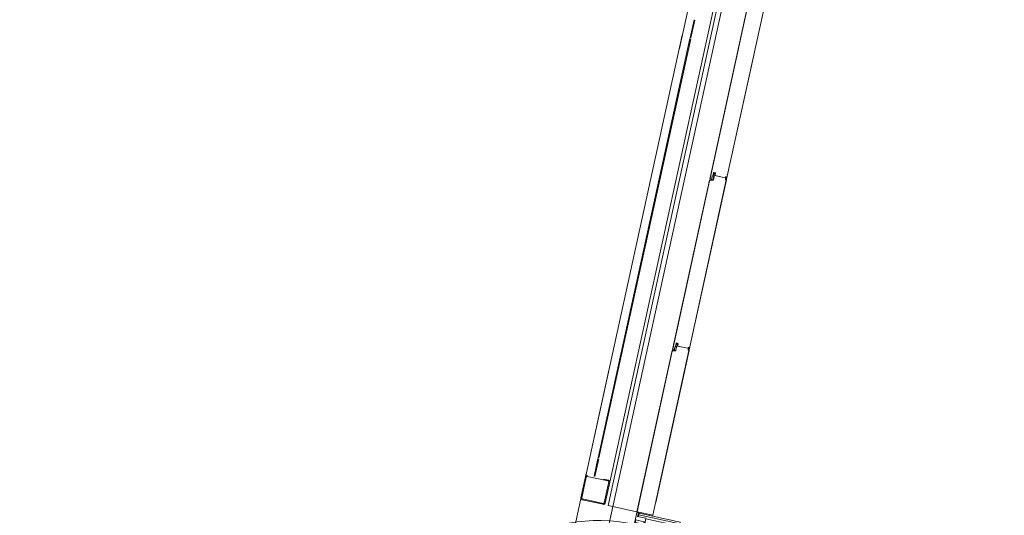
# Model space of a CAD drawing. Header units: metres. Extents: x 233012 to 233264, y 553571 to 554014.
# Tile 58 of 256: x 233045.43 to 233051.4, y 553774.82 to 553777.83. Entities that reach past the tile are written whole.
import ezdxf

# ---------------------------------------------------------------- set-up
doc = ezdxf.new("R2010")
doc.units = ezdxf.units.M
doc.linetypes.add('Dash', pattern=[0.00635, 0.003175, -0.003175])
doc.linetypes.add('NLCS-HIDDEN', pattern=[4, 2, -2])
for name, color, linetype, lineweight in [('A-N---NPP', 251, 'NLCS-HIDDEN', 9), ('A-NA23_vloer', 252, 'Continuous', 0), ('A-NL$1A_detailuitwerking', 252, 'Continuous', 5), ('A-NL$1B_3D-modellen_algemeen', 252, 'Continuous', 5), ('A-NL$1B_3D-modellen_algemeen-drsn', 252, 'Continuous', 5), ('A-NL23_vloeraanzicht', 252, 'Continuous', 5), ('A-NL30_deursparing', 252, 'Continuous', 5), ('A-NL30_wandopeningen', 252, 'Continuous', 5)]:
    doc.layers.add(name, color=color, linetype=linetype, lineweight=lineweight)

# ---------------------------------------------------------------- blocks, each defined once
blk = doc.blocks.new('NLRS_41_GM_WPB_waterslag_gen_mie - waterslag-5561632-01_Situatie')
at = {"layer": 'A-NL$1B_3D-modellen_algemeen'}
for q in [(36.8, -0.1), (-36.8, -0.279)]:
    blk.add_line((36.8, -0.279), q, dxfattribs=at)
blk = doc.blocks.new('NLRS_90_GM_groen wand_mie - NLRS_90_GM_groen wand_mie-7333996-01_Situatie')
at = {"layer": 'A-NL$1B_3D-modellen_algemeen'}
for p, q in [((-10.395, 0.15), (-10.415, 0.15)), ((-7.67, 0.15), (-10.295, 0.15)), ((-10.415, 0), (-5.305, 0))]:
    blk.add_line(p, q, dxfattribs=at)
for points, knots in [([(-10.555, 0.14), (-10.555, 0.1409), (-10.5548, 0.1422), (-10.5543, 0.1438), (-10.5537, 0.145), (-10.5531, 0.1459), (-10.5525, 0.1466), (-10.5519, 0.1472), (-10.5511, 0.148), (-10.5502, 0.1486), (-10.5494, 0.149), (-10.5486, 0.1493), (-10.5472, 0.1498), (-10.5459, 0.15), (-10.545, 0.15)], [0, 0, 0, 0, 0.166667, 0.25, 0.333333, 0.416667, 0.458333, 0.5, 0.583333, 0.666667, 0.708333, 0.75, 0.833333, 1, 1, 1, 1]), ([(-10.545, 0.145), (-10.5454, 0.145), (-10.5461, 0.1449), (-10.5469, 0.1446), (-10.5474, 0.1444), (-10.5478, 0.1442), (-10.5481, 0.1439), (-10.5485, 0.1436), (-10.5488, 0.1433), (-10.549, 0.143), (-10.5493, 0.1425), (-10.5496, 0.1419), (-10.5499, 0.1411), (-10.55, 0.1404), (-10.55, 0.14)], [0, 0, 0, 0, 0.166667, 0.25, 0.333333, 0.375, 0.416667, 0.5, 0.541667, 0.583333, 0.666667, 0.75, 0.833333, 1, 1, 1, 1]), ([(-10.415, 0.15), (-10.4141, 0.15), (-10.4128, 0.1498), (-10.4112, 0.1493), (-10.4102, 0.1488), (-10.4094, 0.1483), (-10.4087, 0.1478), (-10.4081, 0.1472), (-10.4075, 0.1466), (-10.4069, 0.1459), (-10.4063, 0.145), (-10.4057, 0.1438), (-10.4052, 0.1422), (-10.405, 0.1409), (-10.405, 0.14)], [0, 0, 0, 0, 0.166667, 0.25, 0.333333, 0.375, 0.416667, 0.5, 0.541667, 0.583333, 0.666667, 0.75, 0.833333, 1, 1, 1, 1]), ([(-10.41, 0.14), (-10.41, 0.1404), (-10.4101, 0.1411), (-10.4104, 0.1419), (-10.4107, 0.1425), (-10.411, 0.143), (-10.4112, 0.1433), (-10.4115, 0.1436), (-10.4119, 0.144), (-10.4124, 0.1443), (-10.4128, 0.1445), (-10.4132, 0.1447), (-10.4139, 0.1449), (-10.4146, 0.145), (-10.415, 0.145)], [0, 0, 0, 0, 0.166667, 0.25, 0.333333, 0.416667, 0.458333, 0.5, 0.583333, 0.666667, 0.708333, 0.75, 0.833333, 1, 1, 1, 1]), ([(-10.545, 0), (-10.5459, 0), (-10.5472, 0.0002), (-10.5488, 0.0007), (-10.5498, 0.0012), (-10.5506, 0.0017), (-10.5513, 0.0022), (-10.5519, 0.0028), (-10.5525, 0.0034), (-10.5531, 0.0041), (-10.5537, 0.005), (-10.5543, 0.0062), (-10.5548, 0.0078), (-10.555, 0.0091), (-10.555, 0.01)], [0, 0, 0, 0, 0.166667, 0.25, 0.333333, 0.375, 0.416667, 0.5, 0.541667, 0.583333, 0.666667, 0.75, 0.833333, 1, 1, 1, 1]), ([(-10.55, 0.01), (-10.55, 0.0096), (-10.5499, 0.0089), (-10.5496, 0.0081), (-10.5493, 0.0075), (-10.549, 0.007), (-10.5488, 0.0067), (-10.5485, 0.0064), (-10.5481, 0.006), (-10.5476, 0.0057), (-10.5472, 0.0055), (-10.5468, 0.0053), (-10.5461, 0.0051), (-10.5454, 0.005), (-10.545, 0.005)], [0, 0, 0, 0, 0.166667, 0.25, 0.333333, 0.416667, 0.458333, 0.5, 0.583333, 0.666667, 0.708333, 0.75, 0.833333, 1, 1, 1, 1]), ([(-10.415, 0.005), (-10.4146, 0.005), (-10.4139, 0.0051), (-10.4131, 0.0054), (-10.4126, 0.0056), (-10.4122, 0.0058), (-10.4119, 0.0061), (-10.4115, 0.0064), (-10.4112, 0.0067), (-10.411, 0.007), (-10.4107, 0.0075), (-10.4104, 0.0081), (-10.4101, 0.0089), (-10.41, 0.0096), (-10.41, 0.01)], [0, 0, 0, 0, 0.166667, 0.25, 0.333333, 0.375, 0.416667, 0.5, 0.541667, 0.583333, 0.666667, 0.75, 0.833333, 1, 1, 1, 1]), ([(-10.405, 0.01), (-10.405, 0.0091), (-10.4052, 0.0078), (-10.4057, 0.0062), (-10.4063, 0.005), (-10.4069, 0.0041), (-10.4075, 0.0034), (-10.4081, 0.0028), (-10.4089, 0.002), (-10.4098, 0.0014), (-10.4106, 0.001), (-10.4114, 0.0007), (-10.4128, 0.0002), (-10.4141, 0), (-10.415, 0)], [0, 0, 0, 0, 0.166667, 0.25, 0.333333, 0.416667, 0.458333, 0.5, 0.583333, 0.666667, 0.708333, 0.75, 0.833333, 1, 1, 1, 1])]:
    blk.add_open_spline(points, degree=3, knots=knots, dxfattribs=at)
at = {"layer": 'A-NL$1B_3D-modellen_algemeen-drsn'}
for p, q in [((-10.555, 0.14), (-10.555, 0.01)), ((-10.55, 0.01), (-10.55, 0.14)), ((-10.415, 0.15), (-10.545, 0.15)), ((-10.545, 0.145), (-10.415, 0.145)), ((-10.41, 0.14), (-10.41, 0.01)), ((-10.29, 0.1), (-10.4, 0.1)), ((-10.4, 0.095), (-10.29, 0.095)), ((-7.68, 0.1), (-10.285, 0.1)), ((-10.285, 0.095), (-7.68, 0.095)), ((-7.565, 0.1), (-7.675, 0.1)), ((-7.675, 0.095), (-7.565, 0.095)), ((-10.415, 0.005), (-10.545, 0.005)), ((-10.545, 0), (-10.415, 0)), ((-10.405, 0.01), (-10.405, 0.04))]:
    blk.add_line(p, q, dxfattribs=at)
for centre, radius, start, end in [((-10.415, 0.14), 0.005, 0, 90), ((-10.415, 0.01), 0.005, 270, 0), ((-10.415, 0.01), 0.01, 270, 0)]:
    blk.add_arc(centre, radius, start, end, dxfattribs=at)
for centre, major_axis, start_param, end_param in [((-10.545, 0.14), (-0.00257, 0.00967), 6.023616, 7.594412), ((-10.545, 0.14), (-0.00339, 0.00368), 5.539366, 7.110163), ((-10.415, 0.14), (0, 0.01), 4.712389, 6.283185), ((-10.545, 0.01), (-0.00677, 0.00736), 0.826969, 2.397765), ((-10.545, 0.01), (-0.00339, 0.00368), 0.826977, 2.397774)]:
    blk.add_ellipse(centre, major_axis=major_axis, ratio=1, start_param=start_param, end_param=end_param, dxfattribs=at)
blk = doc.blocks.new('NLRS_31_WI_UN_samenstelling aluminium A1 deur-SH_gen_mie - voorbeeld 3_gen grijs-5565637-01_Situatie')
at = {"layer": 'A-NL$1A_detailuitwerking'}
for q in [(-0.497, 0.994), (0.497, 0)]:
    blk.add_line((-0.497, 0), q, dxfattribs=at)
blk.add_arc((-0.497, 0), 0.994, 0, 90, dxfattribs=at)
at = {"layer": 'A-NL30_deursparing'}
for p, q in [((-0.403, 0), (-0.497, 0)), ((-0.497, 0), (-0.497, -0.004)), ((-0.403, -0.004), (-0.403, 0)), ((0.339, 0.045), (0.342, 0.058)), ((0.4367, 0.045), (0.339, 0.045)), ((0.342, 0.058), (0.4373, 0.058)), ((0.403, 0), (0.497, 0)), ((0.403, -0.004), (0.403, 0)), ((0.4685, 0.005), (0.4315, 0.005)), ((0.4315, 0.005), (0.4315, 0)), ((0.4367, 0.045), (0.4387, 0.0446)), ((0.4373, 0.058), (0.4578, 0.0484)), ((0.44, 0.005), (0.4417, 0.0397)), ((0.4578, 0.0484), (0.46, 0.005)), ((0.4685, 0), (0.4685, 0.005)), ((0.497, 0), (0.497, -0.004)), ((-0.5095, -0.0559), (-0.5235, -0.0559)), ((-0.5235, -0.0559), (-0.5235, -0.062)), ((-0.5095, -0.0045), (-0.5095, -0.0559)), ((-0.4945, -0.0045), (-0.5095, -0.0045)), ((-0.497, -0.004), (-0.485, -0.004)), ((-0.4945, -0.058), (-0.4945, -0.0045)), ((-0.48, -0.058), (-0.4945, -0.058)), ((-0.485, -0.004), (-0.485, -0.054)), ((-0.485, -0.054), (-0.475, -0.054)), ((-0.48, -0.062), (-0.48, -0.058)), ((-0.475, -0.054), (-0.475, -0.062)), ((-0.425, -0.004), (-0.403, -0.004)), ((-0.425, -0.062), (-0.425, -0.004)), ((-0.4052, -0.0371), (-0.4245, -0.0371)), ((-0.4245, -0.0371), (-0.4245, -0.062)), ((-0.4052, -0.062), (-0.4052, -0.0371)), ((0.425, -0.004), (0.403, -0.004)), ((0.4052, -0.0371), (0.4245, -0.0371)), ((0.4052, -0.062), (0.4052, -0.0371)), ((0.4245, -0.0371), (0.4245, -0.062)), ((0.425, -0.062), (0.425, -0.004)), ((0.475, -0.054), (0.475, -0.062)), ((0.485, -0.054), (0.475, -0.054)), ((0.48, -0.058), (0.4945, -0.058)), ((0.48, -0.062), (0.48, -0.058)), ((0.485, -0.004), (0.485, -0.054)), ((0.497, -0.004), (0.485, -0.004)), ((0.4945, -0.0045), (0.5095, -0.0045)), ((0.4945, -0.058), (0.4945, -0.0045)), ((0.5095, -0.0045), (0.5095, -0.0559)), ((0.5095, -0.0559), (0.5235, -0.0559)), ((0.5235, -0.0559), (0.5235, -0.062)), ((-0.5235, -0.062), (-0.48, -0.062)), ((-0.475, -0.062), (-0.425, -0.062)), ((-0.4245, -0.062), (-0.4052, -0.062)), ((0.342, -0.12), (0.339, -0.107)), ((0.339, -0.107), (0.4367, -0.107)), ((0.4245, -0.062), (0.4052, -0.062)), ((0.475, -0.062), (0.425, -0.062)), ((0.4315, -0.062), (0.4315, -0.067)), ((0.4315, -0.067), (0.4685, -0.067)), ((0.4387, -0.1066), (0.4367, -0.107)), ((0.4578, -0.1104), (0.4373, -0.12)), ((0.4583, -0.1), (0.4578, -0.1104)), ((0.4685, -0.067), (0.4685, -0.062)), ((0.5235, -0.062), (0.48, -0.062)), ((0.4373, -0.12), (0.342, -0.12))]:
    blk.add_line(p, q, dxfattribs=at)
at = {"layer": 'A-NL30_deursparing', "flags": 128}
for points in [[(0.4417, 0.0397), (0.4414, 0.0417), (0.4404, 0.0434), (0.4387, 0.0446), (0.4367, 0.045)], [(0.4404, 0.0434), (0.4414, 0.0417), (0.4417, 0.0397)], [(0.4367, -0.107), (0.4387, -0.1066), (0.4404, -0.1054), (0.4414, -0.1037), (0.4417, -0.1017)], [(0.4417, -0.1017), (0.4414, -0.1037), (0.4404, -0.1054)]]:
    blk.add_lwpolyline(points, dxfattribs=at)
at = {"layer": 'A-NL30_wandopeningen'}
for p, q in [((-0.502, 0), (-0.57, 0)), ((-0.57, 0), (-0.57, -0.0102)), ((-0.529, 0), (0.529, 0)), ((-0.502, -0.004), (-0.502, 0)), ((0.4428, 0), (0.49, 0)), ((0.502, 0), (0.57, 0)), ((0.502, -0.004), (0.502, 0)), ((0.57, 0), (0.57, -0.0102)), ((-0.57, -0.0102), (-0.548, -0.0102)), ((-0.548, -0.0102), (-0.548, -0.062)), ((-0.5245, -0.062), (-0.5245, -0.004)), ((-0.5245, -0.004), (-0.502, -0.004)), ((0.5245, -0.004), (0.502, -0.004)), ((0.5245, -0.062), (0.5245, -0.004)), ((0.548, -0.0102), (0.548, -0.062)), ((0.57, -0.0102), (0.548, -0.0102)), ((-0.548, -0.062), (-0.5245, -0.062)), ((0.529, -0.062), (-0.529, -0.062)), ((0.548, -0.062), (0.5245, -0.062))]:
    blk.add_line(p, q, dxfattribs=at)
at = {"layer": 'A-NL30_wandopeningen', "linetype": 'Dash'}
blk.add_line((0.4832, -0.062), (0.5118, -0.062), dxfattribs=at)
blk = doc.blocks.new('NLRS_21_GM_UN_spouwlat_gen_mie - stelkozijn multiplex_gen_bxh25x245-V896-01_Situatie')
at = {"layer": 'A-NL$1B_3D-modellen_algemeen'}
h = blk.add_hatch(dxfattribs=at)
h.set_pattern_fill('FP_643', color=256, style=0, pattern_type=2)
h.set_pattern_definition([(167.657, (233163.144, 553682.585), (-0.0534409, -0.24422136), [])])
h.paths.add_polyline_path([(233049.4346, 553774.7827), (233049.4349, 553774.7838), (233049.1855, 553774.8372), (233049.1811, 553774.8168), (233049.4295, 553774.7594), (233049.4336, 553774.7778)])
at = {"layer": 'A-NL$1B_3D-modellen_algemeen-drsn'}
for p, q in [((233049.1858, 553774.8383), (233049.1811, 553774.8168)), ((233049.4349, 553774.7838), (233049.1858, 553774.8383)), ((233049.2263, 553774.8038), (233049.4295, 553774.7594)), ((233049.4295, 553774.7594), (233049.4349, 553774.7838))]:
    blk.add_line(p, q, dxfattribs=at)

msp = doc.modelspace()

# ---------------------------------------------------------------- linework, layer by layer
at = {"layer": 'A-N---NPP', "flags": 128}
msp.add_lwpolyline([(233208.526, 553888.618), (233228.609, 553980.395), (233099.954, 554008.548), (233025.404, 553667.867), (233154.055, 553639.689), (233189.361, 553801.036), (233206.475, 553797.378), (233225.622, 553884.877)], close=True, dxfattribs=at)
at = {"layer": 'A-NA23_vloer', "flags": 128}
msp.add_lwpolyline([(233189.7304, 553676.5115), (233188.6615, 553671.627), (233028.9605, 553706.5739), (233096.3338, 554014.4585), (233264.2582, 553977.7124), (233263.9339, 553967.3248), (233258.9348, 553967.4302), (233259.131, 553973.716), (233100.1493, 554008.5053), (233034.9138, 553710.3894), (233189.7304, 553676.5115)], dxfattribs=at)
at = {"layer": 'A-NL$1B_3D-modellen_algemeen'}
msp.add_line((233049.1722, 553774.8464), (233049.2699, 553774.825), dxfattribs=at)
at = {"layer": 'A-NL$1B_3D-modellen_algemeen-drsn'}
for p, q in [((233049.8393, 553777.8952), (233049.6141, 553776.8659)), ((233049.8395, 553777.8912), (233049.6159, 553776.8696)), ((233049.9409, 553777.896), (233049.7152, 553776.8649)), ((233049.9133, 553777.7655), (233049.9418, 553777.8958)), ((233049.7162, 553776.8646), (233049.8812, 553777.6189)), ((233049.6327, 553776.8867), (233049.6364, 553776.9038)), ((233049.6337, 553776.8865), (233049.6374, 553776.9036)), ((233049.6369, 553776.8984), (233049.6345, 553776.8876)), ((233049.6355, 553776.8874), (233049.6379, 553776.8982)), ((233049.6468, 553776.9018), (233049.6452, 553776.889)), ((233049.6478, 553776.9016), (233049.6462, 553776.8889)), ((233049.6127, 553776.8597), (233049.3875, 553775.8304)), ((233049.6129, 553776.8557), (233049.3893, 553775.8341)), ((233049.4886, 553775.8294), (233049.7143, 553776.8605)), ((233049.4896, 553775.8291), (233049.7152, 553776.8603)), ((233049.6322, 553776.8602), (233049.6127, 553776.8597)), ((233049.6164, 553776.8588), (233049.6322, 553776.8592)), ((233049.6284, 553776.8811), (233049.6248, 553776.8646)), ((233049.6257, 553776.8644), (233049.6294, 553776.8809)), ((233049.6387, 553776.8808), (233049.6346, 553776.8622)), ((233049.6397, 553776.8806), (233049.6356, 553776.862)), ((233049.7078, 553776.8738), (233049.6443, 553776.8877)), ((233049.6465, 553776.8872), (233049.7067, 553776.874)), ((233049.7129, 553776.8775), (233049.7127, 553776.865)), ((233049.7139, 553776.8775), (233049.7137, 553776.8651)), ((233049.3862, 553775.8242), (233049.1722, 553774.8464)), ((233049.3863, 553775.8202), (233049.1732, 553774.8462)), ((233049.2689, 553774.8252), (233049.4877, 553775.825)), ((233049.2867, 553774.9021), (233049.4886, 553775.8248)), ((233049.4056, 553775.8247), (233049.3862, 553775.8242)), ((233049.3898, 553775.8233), (233049.4056, 553775.8237)), ((233049.3982, 553775.8291), (233049.4018, 553775.8456)), ((233049.3992, 553775.8289), (233049.4028, 553775.8454)), ((233049.4098, 553775.8683), (233049.4061, 553775.8512)), ((233049.4071, 553775.851), (233049.4108, 553775.8681)), ((233049.4103, 553775.8629), (233049.4079, 553775.8521)), ((233049.4121, 553775.8454), (233049.408, 553775.8267)), ((233049.4113, 553775.8627), (233049.4089, 553775.8519)), ((233049.409, 553775.8265), (233049.4131, 553775.8451)), ((233049.4813, 553775.8383), (233049.4177, 553775.8522)), ((233049.4202, 553775.8663), (233049.4186, 553775.8535)), ((233049.4196, 553775.8534), (233049.4212, 553775.8661)), ((233049.4199, 553775.8517), (233049.4801, 553775.8385)), ((233049.4863, 553775.842), (233049.4861, 553775.8295)), ((233049.4873, 553775.842), (233049.4871, 553775.8296)), ((233049.1732, 553774.8462), (233049.2689, 553774.8252))]:
    msp.add_line(p, q, dxfattribs=at)
for centre, major_axis, ratio, start_param, end_param in [((233049.6398, 553776.9031), (0.00336, 0.00098), 1, 1.070382, 2.641178), ((233049.6398, 553776.9031), (0.00336, 0.00098), 1, 1.070382, 2.641178), ((233049.64, 553776.8977), (-0.00281, 0.00154), 1, 4.997373, 6.568169), ((233049.6398, 553776.9031), (-0.00249, 0.00027), 1, 4.604674, 6.17547), ((233049.64, 553776.8977), (-0.00138, 0.00171), 1, 5.390072, 6.960868), ((233049.64, 553776.8977), (-0.00138, 0.00171), 1, 5.390072, 6.960868), ((233049.6417, 553776.8974), (0.00041, 0.00216), 1, 4.770796, 6.254326), ((233049.6417, 553776.8974), (0.00135, 0.00174), 1, 5.245514, 6.729044), ((233049.6417, 553776.8974), (-0.00053, 0.00316), 1, 4.416483, 5.900013), ((233049.6443, 553776.9021), (0.00195, 0.00157), 1, 5.477338, 6.960868), ((233049.6443, 553776.9021), (0.00293, 0.00192), 1, 5.576036, 7.059566), ((233049.6443, 553776.9021), (-0.00131, 0.00325), 1, 4.200279, 5.683809), ((233049.6168, 553776.8548), (-0.0017, 0.00362), 1, 5.936186, 7.200152), ((233049.6168, 553776.8548), (-0.00112, 0.00384), 1, 6.089601, 7.353567), ((233049.62, 553776.8687), (0.00258, 0.00331), 1, 2.016655, 3.324062), ((233049.62, 553776.8687), (0.00415, 0.00064), 1, 2.772873, 4.08028), ((233049.6226, 553776.8651), (0.00025, 0.00319), 1, 2.741307, 4.575493), ((233049.6226, 553776.8651), (0.00021, 0.00219), 1, 2.756454, 4.59064), ((233049.6226, 553776.8651), (-0.00138, 0.00171), 1, 1.98509, 3.819275), ((233049.6318, 553776.8803), (0.00086, 0.00339), 1, 1.043374, 1.602231), ((233049.6318, 553776.8803), (-0.00167, 0.00308), 1, 0.299557, 0.858413), ((233049.6318, 553776.8803), (-0.00157, 0.00195), 1, 0.118826, 0.677683), ((233049.6305, 553776.8872), (-0.00036, 0.00217), 1, 3.771671, 4.330528), ((233049.6305, 553776.8872), (0.00073, 0.00207), 1, 4.277641, 4.836497), ((233049.6322, 553776.8627), (-0.0004, 0.00247), 1, 3.004566, 4.334464), ((233049.6322, 553776.8627), (-0.00043, 0.00347), 1, 3.042952, 4.37285), ((233049.6322, 553776.8627), (-0.00026, 0.00349), 1, 3.092149, 4.422047), ((233049.6305, 553776.8872), (0.00156, 0.00279), 1, 4.447735, 5.006591), ((233049.6377, 553776.8869), (-0.00291, 0.00133), 1, 0.21434, 1.749089), ((233049.6377, 553776.8869), (0.00073, 0.00208), 1, 1.695273, 3.229895), ((233049.6377, 553776.8869), (-0.00201, 0.0009), 1, 0.204741, 1.739363), ((233049.6362, 553776.8814), (0.00241, 0.00066), 1, 5.80049, 7.335848), ((233049.6362, 553776.8814), (-0.00215, 0.00277), 1, 3.836994, 5.372353), ((233049.6362, 553776.8814), (0.00038, 0.00348), 1, 4.604674, 6.140032), ((233049.6464, 553776.8891), (-0.00105, 0.00334), 1, 1.137747, 1.875681), ((233049.6464, 553776.8891), (-0.00285, 0.00203), 1, 0.489492, 1.227426), ((233049.6464, 553776.8891), (-0.0013, 0.00214), 1, 0.897956, 1.651825), ((233049.6468, 553776.8888), (0.00073, 0.00148), 1, 1.899413, 3.382943), ((233049.6468, 553776.8888), (0.000488, 0.000429), 1, 2.292112, 3.775642), ((233049.6468, 553776.8888), (-0.000528, 0.000379), 1, 0.49474, 1.978269), ((233049.7069, 553776.875), (0.000837, 0.000547), 1, 3.917973, 5.48877), ((233049.7081, 553776.8747), (0.000977, 0.000212), 1, 4.282923, 5.853719), ((233049.7106, 553776.8777), (-0.00125, 0.00155), 1, 5.291786, 6.960374), ((233049.7124, 553776.865), (-0.00233, 0.00189), 1, 5.847042, 8.318577), ((233049.7124, 553776.865), (0.003, 0.00016), 1, 1.971715, 4.44325), ((233049.711, 553776.8773), (-0.00075, 0.00106), 1, 4.078849, 7.023046), ((233049.7124, 553776.865), (-0.00182, 0.00083), 1, 5.596057, 8.067346), ((233049.711, 553776.8773), (-0.000292, 0.000032), 1, 3.231273, 6.17547), ((233049.711, 553776.8773), (-0.00011, 0.000272), 0.999999, 4.310672, 7.25487), ((233049.7109, 553776.8776), (0.00126, 0.00155), 1, 5.377426, 6.849159), ((233049.7111, 553776.8677), (0.000974, 0.000225), 1, 4.939154, 6.038385), ((233049.7145, 553776.8652), (0.0012, 0.00134), 1, 2.412141, 5.05662), ((233049.7133, 553776.8607), (0.000541, 0.000841), 1, 5.068321, 6.639118), ((233049.7133, 553776.8607), (0.000541, 0.000841), 1, 5.068321, 6.639118), ((233049.7145, 553776.8652), (-0.000332, 0.000728), 1, 1.320168, 3.81423), ((233049.7145, 553776.8652), (0.00024, 0.000763), 1, 2.05201, 4.546072), ((233049.7133, 553776.8607), (0.00123, 0.00158), 1, 5.158248, 6.729044), ((233049.3902, 553775.8193), (-0.00376, 0.00136), 1, 5.150788, 6.414754), ((233049.3902, 553775.8193), (0.00004, 0.004), 1, 0.100417, 1.364383), ((233049.3934, 553775.8332), (-0.00405, 0.00111), 1, 0.05316, 1.360567), ((233049.3934, 553775.8332), (-0.00273, 0.00319), 1, 0.648502, 1.955909), ((233049.396, 553775.8296), (-0.00258, 0.00189), 1, 1.724085, 3.558271), ((233049.396, 553775.8296), (0.00052, 0.00214), 1, 2.902183, 4.736368), ((233049.396, 553775.8296), (-0.00207, 0.00073), 1, 1.431515, 3.265701), ((233049.4052, 553775.8448), (-0.00348, 0.00038), 1, 5.616613, 6.17547), ((233049.4052, 553775.8448), (-0.00249, 0.00246), 1, 0.005555, 0.564412), ((233049.4052, 553775.8448), (-0.00227, 0.00104), 1, 5.938364, 6.49722), ((233049.4039, 553775.8517), (-0.00204, 0.00083), 1, 2.754449, 3.313306), ((233049.4039, 553775.8517), (-0.00158, 0.00153), 1, 3.13793, 3.696786), ((233049.4056, 553775.8272), (-0.00124, 0.00217), 1, 2.650253, 3.980151), ((233049.4056, 553775.8272), (0.00103, 0.00335), 1, 3.465029, 4.794927), ((233049.4056, 553775.8272), (0.00148, 0.00317), 1, 3.602354, 4.932252), ((233049.4039, 553775.8517), (-0.00296, 0.00121), 1, 2.754449, 3.313306), ((233049.4111, 553775.8514), (-0.00291, 0.00133), 1, 0.21434, 1.749089), ((233049.4111, 553775.8514), (-0.00219, 0.00024), 1, 6.175838, 7.71046), ((233049.4111, 553775.8514), (-0.0021, 0.00066), 1, 0.090125, 1.624747), ((233049.4132, 553775.8676), (0.00273, 0.00219), 1, 0.677683, 2.248479), ((233049.4132, 553775.8676), (0.00273, 0.00219), 1, 0.677683, 2.248479), ((233049.4134, 553775.8622), (-0.00238, 0.00214), 1, 5.229196, 6.799993), ((233049.4096, 553775.8459), (0.00241, 0.00066), 1, 5.80049, 7.335848), ((233049.4096, 553775.8459), (0.00151, 0.00316), 1, 4.944143, 6.479502), ((233049.4096, 553775.8459), (0.00168, 0.00307), 1, 4.997373, 6.532731), ((233049.4132, 553775.8676), (0.0012, 0.00219), 1, 0.284984, 1.85578), ((233049.4134, 553775.8622), (-0.00062, 0.00211), 1, 5.782771, 7.353567), ((233049.4134, 553775.8622), (-0.00062, 0.00211), 1, 5.782771, 7.353567), ((233049.4151, 553775.8619), (-0.0017, 0.0014), 1, 3.702033, 5.185563), ((233049.4151, 553775.8619), (0.00171, 0.00138), 1, 5.477338, 6.960868), ((233049.4151, 553775.8619), (0.0024, 0.00211), 1, 5.433705, 6.917235), ((233049.4198, 553775.8536), (0.00229, 0.00265), 1, 2.154969, 2.892903), ((233049.4198, 553775.8536), (0.00154, 0.00314), 1, 1.899413, 2.637347), ((233049.4198, 553775.8536), (0.0019, 0.00162), 1, 2.307877, 3.061746), ((233049.4177, 553775.8666), (0.00195, 0.00157), 1, 5.477338, 6.960868), ((233049.4177, 553775.8666), (0.00038, 0.00348), 1, 4.69194, 6.17547), ((233049.4177, 553775.8666), (0.00296, 0.00186), 1, 5.59458, 7.07811), ((233049.4202, 553775.8533), (0.00073, 0.00148), 1, 1.899413, 3.382943), ((233049.4202, 553775.8533), (0.000145, 0.000634), 1, 1.667589, 3.151119), ((233049.4202, 553775.8533), (-0.000627, 0.000172), 1, 0.140426, 1.623956), ((233049.4803, 553775.8395), (0.000697, 0.000717), 1, 3.696786, 5.267582), ((233049.4815, 553775.8392), (-0.000324, 0.000946), 1, 2.595848, 4.166645), ((233049.484, 553775.8422), (-0.00125, 0.00155), 1, 5.291786, 6.960374), ((233049.4858, 553775.8295), (0, 0.003), 1, 0.453531, 2.925066), ((233049.4858, 553775.8295), (0.00298, 0.00037), 1, 1.900767, 4.372302), ((233049.4844, 553775.8418), (-0.00123, 0.00039), 1, 3.426576, 6.370774), ((233049.4858, 553775.8295), (0.00156, 0.00125), 1, 1.347315, 3.818604), ((233049.4844, 553775.8418), (-0.000292, 0.000032), 1, 3.231273, 6.17547), ((233049.4844, 553775.8418), (-0.000129, 0.000263), 1, 4.239724, 7.183921), ((233049.4843, 553775.8421), (-0.00188, 0.00069), 1, 3.476108, 4.947841), ((233049.4845, 553775.8322), (-0.000848, 0.00053), 1, 2.58296, 3.68219), ((233049.4879, 553775.8297), (0.00091, 0.00156), 1, 2.209695, 4.854174), ((233049.4867, 553775.8252), (0.000265, 0.000964), 1, 4.765549, 6.336345), ((233049.4867, 553775.8252), (0.000265, 0.000964), 1, 4.765549, 6.336345), ((233049.4879, 553775.8297), (-0.000125, 0.00079), 1, 1.590377, 4.084439), ((233049.4879, 553775.8297), (0.000145, 0.000787), 1, 1.929521, 4.423583), ((233049.4867, 553775.8252), (0.00046, 0.00195), 1, 4.727163, 6.297959)]:
    msp.add_ellipse(centre, major_axis=major_axis, ratio=ratio, start_param=start_param, end_param=end_param, dxfattribs=at)
at = {"layer": 'A-NL23_vloeraanzicht'}
msp.add_line((233048.7798, 553773.7551), (233049.0257, 553774.8785), dxfattribs=at)

# ---------------------------------------------------------------- block references
at = {"layer": 'A-NL$1B_3D-modellen_algemeen'}
for name, p, rotation in [('NLRS_41_GM_WPB_waterslag_gen_mie - waterslag-5561632-01_Situatie', (233057.1365, 553810.7744), 257.6567290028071), ('NLRS_90_GM_groen wand_mie - NLRS_90_GM_groen wand_mie-7333996-01_Situatie', (233051.2331, 553785.2002), 77.6567290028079)]:
    msp.add_blockref(name, p, dxfattribs=dict(at, rotation=rotation))
msp.add_blockref('NLRS_21_GM_UN_spouwlat_gen_mie - stelkozijn multiplex_gen_bxh25x245-V896-01_Situatie', (0, 0), dxfattribs=at)
at = {"layer": 'A-NL30_wandopeningen', "rotation": 77.6567290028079}
msp.add_blockref('NLRS_31_WI_UN_samenstelling aluminium A1 deur-SH_gen_mie - voorbeeld 3_gen grijs-5565637-01_Situatie', (233049.0493, 553774.2847), dxfattribs=at)

doc.saveas('drawing.dxf')
